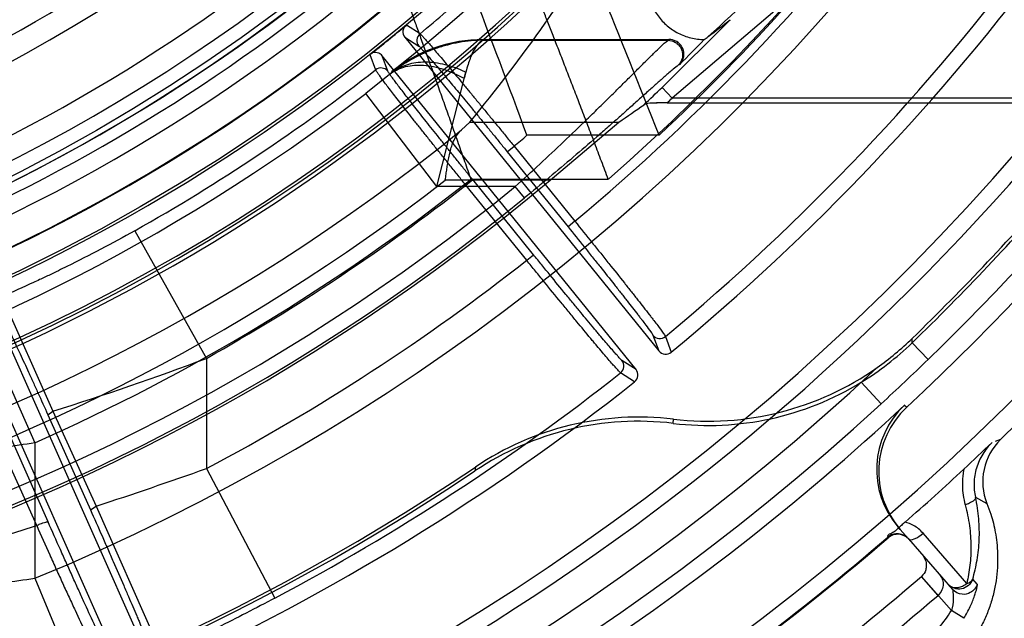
# Model space of a CAD drawing. Header units: millimetres. Extents: x 0 to 297, y 0 to 210.
# Tile 21 of 256: x 146.033 to 146.268, y 90.585 to 90.727. Entities that reach past the tile are written whole.
import ezdxf

# ---------------------------------------------------------------- set-up
doc = ezdxf.new("R2010")
doc.units = ezdxf.units.MM
doc.header["$LTSCALE"] = 16.335
doc.layers.get('0').update_dxf_attribs({"linetype": 'CONTINUOUS'})
for name, color, linetype in [('01_GLOBAL', 7, 'CONTINUOUS'), ('INTFCLR_1', 7, 'CONTINUOUS'), ('INTFCLR_144815', 7, 'CONTINUOUS')]:
    doc.layers.add(name, color=color, linetype=linetype)

msp = doc.modelspace()

# ---------------------------------------------------------------- linework, layer by layer
at = {"color": 7, "linetype": 'Continuous'}
msp.add_circle((146.8548034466, 92.13446435), 2.66, dxfattribs=at)
at = {"color": 9, "linetype": 'Continuous'}
msp.add_arc((146.8548034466, 92.13446435), 2.6259090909, 182.9674534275, 267.0325465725, dxfattribs=at)
at = {"layer": '01_GLOBAL', "color": 7, "linetype": 'Continuous'}
msp.add_circle((146.8548034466, 92.13446435), 2.695, dxfattribs=at)
at = {"layer": 'INTFCLR_1', "color": 6, "linetype": 'Continuous'}
for radius in [0.4224162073, 0.4014439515]:
    msp.add_arc((145.8396077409, 91.0702686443), radius, 270, 90.00000002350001, dxfattribs=at)
at = {"layer": 'INTFCLR_1', "color": 9, "linetype": 'Continuous'}
msp.add_arc((145.8396077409, 91.0702686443), 0.3650864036, 269.9999999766, 303.1824438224, dxfattribs=at)
at = {"layer": 'INTFCLR_144815', "color": 9, "linetype": 'Continuous'}
for p, q in [((146.213404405, 90.7295647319), (146.1889246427, 90.70876187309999)), ((146.1287270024, 90.7240739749), (146.125469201, 90.7261557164)), ((146.1864940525, 90.7112772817), (146.202785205, 90.72745203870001)), ((146.1251100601, 90.7232641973), (146.1284395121, 90.7211429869)), ((146.1437667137, 90.722545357), (146.1438445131, 90.7227160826)), ((146.1437667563, 90.72254535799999), (146.1879183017, 90.72254535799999)), ((146.1882113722, 90.7227160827), (146.1879183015, 90.7225453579)), ((146.1167670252, 90.7191088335), (146.1181259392, 90.7154894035)), ((146.1210526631, 90.7151612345), (146.1196700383, 90.7188589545)), ((146.1906613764, 90.7167340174), (146.1903813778, 90.71657027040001)), ((146.1327794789, 90.6876313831), (146.115761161, 90.7098430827)), ((146.1864940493, 90.71127728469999), (146.1889246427, 90.70876187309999)), ((146.2916252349, 90.70876187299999), (146.1889246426, 90.70876187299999)), ((146.1406440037, 90.7030265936), (146.1761966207, 90.7030265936)), ((146.1857910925, 90.699860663), (146.1542346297, 90.699860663)), ((146.1495358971, 90.69595588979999), (146.151167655, 90.69727726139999)), ((146.151167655, 90.69727726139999), (146.1656920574, 90.6793411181)), ((146.1495358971, 90.69595588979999), (146.1640602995, 90.6780197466)), ((146.1597532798, 90.6891580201), (146.1347628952, 90.6891580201)), ((146.1396714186, 90.68796779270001), (146.1413031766, 90.6892891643)), ((146.1541958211, 90.6700316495), (146.1396714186, 90.68796779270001)), ((146.1736737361, 90.6893462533), (146.1408535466, 90.6893462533)), ((146.155827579, 90.671353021), (146.1413031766, 90.6892891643)), ((146.1514553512, 90.6876306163), (146.1327800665, 90.6876306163)), ((146.1536651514, 90.6849191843), (146.1514553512, 90.6876306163)), ((146.1656920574, 90.6793411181), (146.1640602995, 90.6780197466)), ((146.0141136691, 90.6775749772), (146.0368235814, 90.6264704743)), ((146.0606249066, 90.67708661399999), (146.0777518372, 90.6466183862)), ((146.1541958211, 90.6700316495), (146.155827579, 90.671353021)), ((146.0289444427, 90.66140097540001), (146.0410724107, 90.6340305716)), ((146.1843201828, 90.6521361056), (146.1857226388, 90.64841389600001)), ((146.187292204, 90.6518445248), (146.1886922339, 90.6481153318)), ((146.2461605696, 90.65032219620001), (146.2462202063, 90.65140085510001)), ((146.2499986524, 90.64635767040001), (146.2461605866, 90.650322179)), ((146.0777518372, 90.6466183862), (146.0777518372, 90.6203323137)), ((146.1802826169, 90.64400865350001), (146.1769333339, 90.64615435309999)), ((146.179957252, 90.6410418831), (146.176600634, 90.6431866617)), ((146.2340395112, 90.6409255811), (146.2387750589, 90.6357708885)), ((146.0398878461, 90.63317655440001), (146.0410724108, 90.63403057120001)), ((146.0410724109, 90.63403057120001), (146.0514401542, 90.6113472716)), ((146.2444063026, 90.6354991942), (146.2449058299, 90.6349626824)), ((146.0398878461, 90.63317655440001), (146.0500482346, 90.61049325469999)), ((146.0372338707, 90.6067301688), (146.0268632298, 90.6297684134)), ((146.0399623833, 90.60758418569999), (146.0297991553, 90.6306224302)), ((146.2673133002, 90.627270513), (146.2660014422, 90.62678685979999)), ((146.0368235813, 90.6264704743), (146.0368235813, 90.5941417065)), ((146.0777518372, 90.6203323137), (146.0941023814, 90.5894404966)), ((146.2613073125, 90.6134796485), (146.2640529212, 90.6119611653)), ((146.0500482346, 90.61049325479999), (146.05144016, 90.6113472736)), ((146.05144016, 90.6113472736), (146.0671743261, 90.57585568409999)), ((146.2433583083, 90.60580674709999), (146.2428770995, 90.6063603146)), ((146.2404780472, 90.6038146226), (146.2403585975, 90.60395361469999)), ((146.2453081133, 90.60356375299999), (146.2557845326, 90.5915120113)), ((146.0368235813, 90.5941417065), (146.0582242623, 90.54247526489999)), ((146.252369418, 90.5900761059), (146.2484344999, 90.5946027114)), ((146.2555631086, 90.58643184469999), (146.2484491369, 90.594615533)), ((146.2617498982, 90.59273480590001), (146.2606430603, 90.593939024)), ((146.2585323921, 90.58459967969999), (146.2555631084, 90.58643184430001))]:
    msp.add_line(p, q, dxfattribs=at)
at = {"layer": 'INTFCLR_144815', "color": 6, "linetype": 'Continuous'}
for p, q in [((146.1249594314, 90.72569821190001), (146.1254692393, 90.7261556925)), ((146.1251100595, 90.7232641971), (146.1857226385, 90.64841389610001)), ((146.1438444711, 90.7227160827), (146.1882113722, 90.7227160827)), ((146.1173205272, 90.71951236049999), (146.1167670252, 90.7191088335)), ((146.1802826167, 90.64400865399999), (146.1196700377, 90.718858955)), ((146.1220352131, 90.71509405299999), (146.1218753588, 90.7147127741)), ((146.1877573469, 90.707637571), (146.2907237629, 90.707637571)), ((146.1406440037, 90.7030265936), (146.1386210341, 90.70113801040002)), ((146.1597532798, 90.6891580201), (146.1761966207, 90.7030265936)), ((146.0255704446, 90.6611946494), (146.0647450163, 90.57320712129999)), ((146.0583501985, 90.57035996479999), (146.0191756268, 90.6583474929)), ((146.1891589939, 90.6311205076), (146.1892359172, 90.6321232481)), ((146.1419330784, 90.62070162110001), (146.1418359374, 90.6197529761)), ((146.243358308, 90.605806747), (146.2453081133, 90.60356375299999)), ((146.2404087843, 90.6039959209), (146.2403582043, 90.6039532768)), ((146.2592186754, 90.5929204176), (146.2487833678, 90.60491170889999))]:
    msp.add_line(p, q, dxfattribs=at)
at = {"layer": 'INTFCLR_144815', "color": 7, "linetype": 'Continuous'}
for p, q in [((146.1222054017, 90.7149879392), (146.1157611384, 90.70984311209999)), ((146.1327800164, 90.6876306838), (146.1396253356, 90.71491831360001)), ((146.1877573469, 90.707637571), (146.1851934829, 90.7075747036))]:
    msp.add_line(p, q, dxfattribs=at)
at = {"layer": 'INTFCLR_144815', "color": 6, "linetype": 'Continuous'}
for radius in [0.4466793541, 0.4256665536]:
    msp.add_circle((145.8396077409, 91.0702686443), radius, dxfattribs=at)
for centre, radius, start, end in [((145.8396077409, 91.0702686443), 0.6157754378, 313.9937911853, 154.5150993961), ((145.8396077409, 91.0702686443), 0.5947754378, 312.9543589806, 154.5144414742), ((145.8396077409, 91.0702686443), 0.5751005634, 282.2440355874, 71.2863570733), ((145.8396077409, 91.0702686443), 0.4627266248, 45.0000000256, 314.9999999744), ((145.8396077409, 91.0702686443), 0.4618985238, 44.999999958, 315.000000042), ((145.8396077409, 91.0702686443), 0.461229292, 44.99999997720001, 315.0000000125), ((145.8396077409, 91.0702686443), 0.4472794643, 47.86578076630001, 312.1342192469), ((145.8396077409, 91.0702686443), 0.4408857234, 45.72777364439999, 314.2722263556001), ((145.8396077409, 91.0702686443), 0.4268887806, 45.6663486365, 314.3336513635), ((145.8396077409, 91.0702686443), 0.4537777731, 308.490992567, 51.50900743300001), ((145.8396077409, 91.0702686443), 0.4169682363, 295.6072723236, 334.3927276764), ((145.8396077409, 91.0702686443), 0.3959554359, 297.0737153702, 332.9262846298), ((145.8396077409, 91.0702686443), 0.5947754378, 205.4855585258, 293.0456409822), ((145.8396077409, 91.0702686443), 0.6157754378, 205.4849006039, 292.0062088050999), ((145.8396077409, 91.0702686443), 0.427, 292.2602718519, 310.9966113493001), ((145.8396077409, 91.0702686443), 0.5477895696, 309.5878226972, 323.4121773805), ((143.660967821, 89.78439008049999), 2.6560238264, 20.1620810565, 20.9673979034), ((143.7466302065, 89.73786221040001), 2.6220116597, 21.5241419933, 22.3475306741), ((145.8396077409, 91.0702686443), 0.4473594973, 308.2829108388, 309.7170891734), ((146.1300742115, 90.7224621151), 0.002100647, 129.8892240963, 218.9019537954), ((145.88066849, 91.142126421), 0.5250789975, 306.9886106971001, 307.1136711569), ((146.1438570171, 90.68767189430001), 0.0350447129, 90.0205121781, 128.5118148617), ((145.8396077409, 91.0702686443), 0.4982222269, 314.7982513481, 315.7665268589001), ((146.119422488, 90.7138365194), 0.002100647, 39.0980469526, 128.1112074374), ((145.8396077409, 91.0702686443), 0.4977333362, 259.4836750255, 310.0313711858), ((145.8396077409, 91.0702686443), 0.583767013, 314.1494324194, 319.1799903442), ((145.8396077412, 91.070268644), 0.5844999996, 314.0715893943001, 319.1075185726), ((146.1974645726, 90.7006210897), 0.07000914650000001, 301.4954530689, 314.0723645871), ((146.1974610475, 90.70163173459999), 0.0700042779, 305.2137929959, 314.1482256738), ((146.1873553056, 90.6497346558), 0.002099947, 218.9714160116, 309.5433871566), ((146.1786513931, 90.64268624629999), 0.0020998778, 308.4542789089, 39.03114667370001), ((146.1974912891, 90.701571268), 0.0699371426, 263.2209907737, 305.2221155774), ((145.8396077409, 91.0702686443), 0.5477895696, 294.5878227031, 308.4121772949), ((146.1975002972, 90.70055537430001), 0.0699342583, 263.1498085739, 301.4986237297), ((145.8396077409, 91.0702686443), 0.5940423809, 293.0433107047, 312.9566892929), ((146.2587260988, 90.62013820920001), 0.0210004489, 132.957954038, 221.0011730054), ((146.2592075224, 90.6195846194), 0.0210006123, 132.9560125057, 221.0007423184), ((146.1808183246, 90.5616602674), 0.0699594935, 83.15280260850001, 123.8630934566), ((146.1809808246, 90.5626527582), 0.0699595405, 83.22338960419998, 123.9275501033), ((146.2770395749, 90.617197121), 0.0140027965, 133.9956224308, 201.9582976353), ((145.6754077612, 91.2475192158), 0.8564765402, 312.9100030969, 313.5263226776), ((145.8396077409, 91.0702686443), 0.5425, 259.2774523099, 303.8556636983), ((145.8396077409, 91.0702686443), 0.5417666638, 259.4503932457, 303.9200871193), ((145.8396077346, 91.0702686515), 0.6148591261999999, 311.1884558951, 312.9488442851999), ((145.8396077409, 91.0702686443), 0.6150417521, 295.3242082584, 310.6757917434), ((146.2427596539, 90.60116041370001), 0.0035000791, 40.99910626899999, 130.6745156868), ((145.8396077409, 91.0702686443), 0.6272138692, 295.3197252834, 310.6802747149), ((145.8396077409, 91.0702686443), 0.6332117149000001, 295.3184492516, 310.6815507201)]:
    msp.add_arc(centre, radius, start, end, dxfattribs=at)
at = {"layer": 'INTFCLR_144815', "color": 9, "linetype": 'Continuous'}
for centre, radius, start, end in [((145.8396077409, 91.0702686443), 0.4820383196, 52.2436298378, 307.7563701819), ((145.8396077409, 91.0702686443), 0.5712784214, 292.4997540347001, 54.0964566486), ((145.8396077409, 91.0702686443), 0.4540564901, 52.5411294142, 307.4588705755), ((145.8396077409, 91.0702686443), 0.44073522, 45.7280221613, 314.2719778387), ((145.8396077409, 91.0702686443), 0.4337362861, 45.73034182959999, 314.2696581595), ((145.8396102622, 91.0702698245), 0.5153523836, 292.4997540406, 54.09645665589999), ((145.8396257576, 91.0702729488), 0.5066391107, 311.2505121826, 48.7494878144), ((145.8396077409, 91.0702686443), 0.5830188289, 203.8266800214, 313.0809380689), ((145.8396077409, 91.0702686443), 0.590019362, 203.8278898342, 312.5732768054), ((145.8396077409, 91.0702686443), 0.6110177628, 203.8266800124, 319.1799903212), ((145.8396077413, 91.070268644), 0.5069960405, 313.0638327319, 323.1640956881), ((145.839607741, 91.0702686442), 0.5090729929, 309.832493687, 323.1675063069), ((145.8362351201, 91.1219029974), 0.537876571, 312.1945882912, 318.3797053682), ((145.8396077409, 91.0702686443), 0.4297215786, 293.9594928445, 310.8607650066), ((145.8396077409, 91.0702686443), 0.5440250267, 309.724476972, 323.2755230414), ((145.8396077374, 91.0702686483), 0.4510440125, 309.8664382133, 311.9496809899), ((145.8396077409, 91.0702686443), 0.4510440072, 299.3413979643, 308.1335617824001), ((145.8396078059, 91.0702685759), 0.4992041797, 313.3351440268, 314.0175347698), ((145.839607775, 91.0702686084), 0.5027020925, 313.8328155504, 314.0175347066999), ((145.8396077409, 91.0702686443), 0.4750435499, 258.4596803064, 309.0091107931), ((145.839607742, 91.0702686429), 0.4859960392, 309.8720266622, 310.3447838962), ((145.8396077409, 91.0702686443), 0.4856448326, 293.9594928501, 308.3380929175), ((145.8396077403, 91.0702686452), 0.4859960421, 299.3413979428, 308.1279733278), ((145.8396077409, 91.0702686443), 0.4936200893, 259.4138369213, 309.1798196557), ((145.8396077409, 91.0702686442), 0.4971179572, 259.4138369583, 309.1798197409), ((145.8396077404, 91.0702686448), 0.5900179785, 314.0715894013, 319.1075185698), ((145.839607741, 91.0702686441), 0.5090729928, 297.8915524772, 308.1675063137), ((146.1859503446, 90.6534609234), 0.0021007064, 219.100451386, 309.697889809), ((145.8348308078, 91.2947133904), 0.6921252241, 287.3365010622, 290.5471625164), ((146.1752985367, 90.64483525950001), 0.0021007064, 308.3024227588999, 38.8995485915), ((145.8389697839, 91.0708619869), 0.5908879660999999, 312.5799076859, 314.076015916), ((145.8396077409, 91.0702686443), 0.5440250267, 297.8915524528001, 308.2755230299), ((145.6182036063, 91.9230810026), 1.3814263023, 288.2772451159, 289.4304359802), ((145.8396077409, 91.0702686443), 0.6148584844, 295.3242563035, 310.6757436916), ((146.2288234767, 90.60292951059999), 0.0314194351, 309.7916286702, 328.3264794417)]:
    msp.add_arc(centre, radius, start, end, dxfattribs=at)
at = {"layer": 'INTFCLR_144815', "color": 6, "linetype": 'Continuous'}
for centre, major_axis, start_param, end_param in [((145.8396077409, 90.967007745), (0, 0.4080553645), -2.2743411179, -2.1269453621), ((145.8396077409, 91.22875204), (0, 0.6262777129), -2.5096843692, -2.4988304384), ((145.8396077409, 91.23008110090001), (0, 0.6315297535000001), -2.5581444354, -2.546336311)]:
    msp.add_ellipse(centre, major_axis=major_axis, ratio=0.9674516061, start_param=start_param, end_param=end_param, dxfattribs=at)
for points, knots in [([(146.1207415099, 90.7452695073), (146.1208631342, 90.74494299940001), (146.1210978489, 90.74431278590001), (146.1214795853, 90.74328558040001), (146.121826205, 90.7423517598), (146.1221548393, 90.74146558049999), (146.1224395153, 90.7406973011), (146.1227492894, 90.73986044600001), (146.123083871, 90.73895550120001), (146.1234429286, 90.73798305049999), (146.1238261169, 90.7369437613), (146.1242330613, 90.7358383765), (146.1246634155, 90.7346677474), (146.1251167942, 90.73343282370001), (146.1255926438, 90.73213462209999), (146.1260903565, 90.7307743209), (146.1266093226, 90.72935329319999), (146.1271488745, 90.7278730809), (146.1277083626, 90.72633537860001), (146.1282870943, 90.72474199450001), (146.1288841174, 90.7230947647), (146.1294984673, 90.72139563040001), (146.1301294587, 90.71964676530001), (146.1307763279, 90.71785052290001), (146.1314379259, 90.7160093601), (146.1321130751, 90.7141259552), (146.1328005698, 90.7122030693), (146.1334994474, 90.710243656), (146.1342087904, 90.7082508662), (146.134927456, 90.70622783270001), (146.1356536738, 90.70417741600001), (146.1363863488, 90.7021028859), (146.1371244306, 90.7000077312), (146.1378671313, 90.69789568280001), (146.1386124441, 90.69576997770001), (146.139359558, 90.6936342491), (146.1401065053, 90.691491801), (146.1406047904, 90.6900618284), (146.1408535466, 90.6893462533)], [0, 0, 0, 0, 0.0175880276, 0.0339470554, 0.0553167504, 0.0678686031, 0.0816571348, 0.09667520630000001, 0.1129131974, 0.130359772, 0.149002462, 0.1688274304, 0.1898192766, 0.2119608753, 0.2352330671, 0.2596143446, 0.2850789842, 0.3115985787, 0.3391426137, 0.3676784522, 0.3971715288, 0.4275855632, 0.4588827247, 0.4910222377, 0.5239578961, 0.5576403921, 0.5920179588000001, 0.6270399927, 0.6626521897, 0.6987941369, 0.7354122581, 0.7724546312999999, 0.8098528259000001, 0.8475435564, 0.8854677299, 0.9235600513, 0.9617583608, 1, 1, 1, 1]), ([(146.1736737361, 90.6893462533), (146.1734029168, 90.6900657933), (146.1728604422, 90.69150363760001), (146.1720473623, 90.69365790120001), (146.1712341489, 90.695805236), (146.1704230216, 90.69794227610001), (146.1696149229, 90.7000652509), (146.1688120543, 90.70217082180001), (146.1680152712, 90.7042551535), (146.1672257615, 90.70631462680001), (146.166444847, 90.7083458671), (146.1656743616, 90.71034598), (146.164915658, 90.7123118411), (146.1641695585, 90.7142401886), (146.1634372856, 90.71612799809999), (146.1627201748, 90.7179724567), (146.1620195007, 90.71977087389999), (146.1613364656, 90.7215207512), (146.1606718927, 90.7232197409), (146.1600265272, 90.7248657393), (146.1594014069, 90.7264568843), (146.1587975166, 90.7279914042), (146.1582155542, 90.72946756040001), (146.1576561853, 90.7308837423), (146.1571201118, 90.7322384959), (146.1566079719, 90.7335305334), (146.1561203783, 90.734758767), (146.1556578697, 90.7359222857), (146.1552208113, 90.7370202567), (146.1548095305, 90.7380519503), (146.1544243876, 90.7390167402), (146.1540657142, 90.73991406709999), (146.1537338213, 90.7407434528), (146.1534289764, 90.741504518), (146.1530772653, 90.7423818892), (146.1527064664, 90.7433060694), (146.1522981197, 90.7443226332), (146.1520470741, 90.744946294), (146.1519169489, 90.7452695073)], [0, 0, 0, 0, 0.0384359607, 0.07682884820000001, 0.1151150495, 0.1532293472, 0.191104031, 0.2286791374, 0.2658872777, 0.3026614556, 0.3389459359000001, 0.3746823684, 0.4098169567, 0.4442918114, 0.4780517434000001, 0.5110468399, 0.5432270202, 0.5745438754, 0.60495773, 0.6344324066, 0.6629322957, 0.6904236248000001, 0.7168753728, 0.7422586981, 0.7665463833, 0.7897140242, 0.8117416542, 0.8326118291, 0.8523097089, 0.8708221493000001, 0.8881372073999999, 0.9042442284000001, 0.9191337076, 0.9327978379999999, 0.9452313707, 0.9663897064, 0.9825810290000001, 1, 1, 1, 1]), ([(146.1867563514, 90.74636444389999), (146.1863773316, 90.7459582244), (146.1856657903, 90.745102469), (146.1847537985, 90.74370795), (146.1840093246, 90.7422227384), (146.1834419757, 90.7406682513), (146.1830583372, 90.73906644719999), (146.1828621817, 90.73743947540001), (146.1828545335, 90.7358093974), (146.1830338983, 90.7341975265), (146.1833964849, 90.73262452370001), (146.1839363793, 90.7311101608), (146.1846457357, 90.7296731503), (146.1855149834, 90.72833101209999), (146.186532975, 90.7271000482), (146.1876870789, 90.725995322), (146.1889632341, 90.7250306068), (146.190346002, 90.72421830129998), (146.1918185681, 90.7235693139), (146.1933629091, 90.7230929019), (146.1949594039, 90.72279648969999), (146.1960426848, 90.72272264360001), (146.1965855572, 90.72271688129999)], [0, 0, 0, 0, 0.0514138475, 0.102725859, 0.1538761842, 0.204816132, 0.2555260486, 0.3059645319, 0.3561326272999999, 0.4060417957, 0.4557148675, 0.5051829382, 0.5544885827, 0.6036835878, 0.6528264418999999, 0.7019773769, 0.7511954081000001, 0.8005371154, 0.8500526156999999, 0.8997828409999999, 0.9497593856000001, 1, 1, 1, 1]), ([(146.1249594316, 90.7256982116), (146.1247881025, 90.7254237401), (146.1244979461, 90.72459068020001), (146.1247781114, 90.7236741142), (146.1251100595, 90.7232641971)], [0, 0, 0, 0, 0.3801962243, 1, 1, 1, 1]), ([(146.1287270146, 90.7240739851), (146.1289563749, 90.7239218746), (146.1293068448, 90.72349703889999), (146.1299154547, 90.72285515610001), (146.1305981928, 90.7220749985), (146.1314282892, 90.72112397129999), (146.1323914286, 90.72000115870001), (146.1334868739, 90.71871382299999), (146.1347060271, 90.7172699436), (146.1360357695, 90.7156854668), (146.1374634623, 90.7139750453), (146.1389810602, 90.7121488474), (146.1405832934, 90.71021329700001), (146.1422552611, 90.7081863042), (146.1439802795, 90.70608771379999), (146.1457388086, 90.703941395), (146.1475243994, 90.70175595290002), (146.1493367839, 90.6995317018), (146.1505535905, 90.698034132), (146.151167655, 90.69727726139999)], [0, 0, 0, 0, 0.0236174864, 0.0463598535, 0.076241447, 0.1124449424, 0.1547360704, 0.2031692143, 0.2575054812, 0.3169009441, 0.3806785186, 0.4486970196, 0.5206645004, 0.596301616, 0.6741811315, 0.7537855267, 0.8344130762, 0.9163616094, 1, 1, 1, 1]), ([(146.1906613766, 90.7167340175), (146.1909413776, 90.7170120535), (146.191387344, 90.71763375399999), (146.1917245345, 90.71871270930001), (146.1917180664, 90.7198159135), (146.1913657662, 90.7208705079), (146.1907037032, 90.7217608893), (146.1896615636, 90.7225030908), (146.1887466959, 90.7227160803), (146.1882113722, 90.7227160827)], [0, 0, 0, 0, 0.1439731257, 0.2729679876, 0.406673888, 0.5397137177, 0.6719784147, 0.8046798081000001, 1, 1, 1, 1]), ([(146.1196700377, 90.718858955), (146.1194660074, 90.7191109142), (146.1187734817, 90.71965715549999), (146.1178156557, 90.7196922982), (146.1173205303, 90.7195123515)], [0, 0, 0, 0, 0.380965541, 1, 1, 1, 1]), ([(146.1396714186, 90.68796779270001), (146.1390484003, 90.6887385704), (146.1378030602, 90.6902817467), (146.1359443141, 90.6925916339), (146.1341070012, 90.6948813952), (146.1323178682, 90.6971176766), (146.1305966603, 90.6992764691), (146.1289545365, 90.7013433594), (146.1273945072, 90.70331412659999), (146.1259245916, 90.7051785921), (146.1245603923, 90.70691707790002), (146.1233118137, 90.7085172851), (146.1221853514, 90.7099701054), (146.1211850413, 90.7112707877), (146.1203182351, 90.7124076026), (146.1195960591, 90.71337237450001), (146.119013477, 90.71415367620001), (146.1185436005, 90.71483797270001), (146.1182225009, 90.7152452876), (146.1181259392, 90.7154894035)], [0, 0, 0, 0, 0.0850493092, 0.1701691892, 0.2544290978, 0.3369800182, 0.415933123, 0.4913595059, 0.5635135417, 0.6316261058, 0.6951008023, 0.7531486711, 0.805802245, 0.8528571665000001, 0.8939623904, 0.9284635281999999, 0.9563193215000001, 0.9774720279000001, 1, 1, 1, 1]), ([(146.1347628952, 90.6891580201), (146.1348284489, 90.6896386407), (146.1349512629, 90.6905399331), (146.1351381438, 90.69187953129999), (146.1353439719, 90.6931894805), (146.1355889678, 90.6945497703), (146.1358901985, 90.6959180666), (146.1362647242, 90.6972390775), (146.1367183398, 90.6984484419), (146.1374049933, 90.6998082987), (146.138098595, 90.7006808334), (146.1386210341, 90.70113801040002)], [0, 0, 0, 0, 0.1134664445, 0.2127774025, 0.316384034, 0.4236256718, 0.5360542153, 0.6439763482, 0.7445875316, 0.8376078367, 1, 1, 1, 1]), ([(146.2640529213, 90.6119611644), (146.2643807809, 90.6111474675), (146.2649382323, 90.6095965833), (146.2655847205, 90.60731167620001), (146.2660734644, 90.6050480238), (146.2664370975, 90.6025938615), (146.2666350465, 90.59979539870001), (146.2665906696, 90.59673959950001), (146.2662618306, 90.59357074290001), (146.2656471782, 90.59043655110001), (146.2647453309, 90.58738112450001), (146.2635711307, 90.58442177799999), (146.2621379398, 90.58158036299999), (146.260455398, 90.57888479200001), (146.2585339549, 90.5763592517), (146.2563917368, 90.5740161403), (146.2548265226, 90.5725875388), (146.2540126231, 90.5719107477)], [0, 0, 0, 0, 0.0596224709, 0.1118800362, 0.1612840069, 0.2169162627, 0.2803560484, 0.3517446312, 0.4243453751, 0.4965934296, 0.5685066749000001, 0.6405527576, 0.7126874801, 0.7845037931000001, 0.8562107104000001, 0.9280582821, 1, 1, 1, 1]), ([(146.2445157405, 90.60755788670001), (146.244218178, 90.6072974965), (146.2436301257, 90.6067682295), (146.2426797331, 90.6060018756), (146.2419015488, 90.60504879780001), (146.2400060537, 90.6044620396), (146.2404252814, 90.60397688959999)], [0, 0, 0, 0, 0.218196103, 0.4425872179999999, 0.6461750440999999, 1, 1, 1, 1]), ([(146.2485654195, 90.5998166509), (146.2488894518, 90.59944389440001), (146.2493849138, 90.5986209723), (146.2496424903, 90.5973105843), (146.2494577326, 90.59588836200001), (146.2489049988, 90.59500735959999), (146.2484491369, 90.594615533)], [0, 0, 0, 0, 0.2584827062, 0.4904405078, 0.685411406, 1, 1, 1, 1]), ([(146.252719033, 90.5950384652), (146.2529725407, 90.5947468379), (146.2534070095, 90.5940406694), (146.2536741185, 90.59274546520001), (146.2534015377, 90.591285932), (146.2527762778, 90.5904258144), (146.2523694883, 90.590076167)], [0, 0, 0, 0, 0.2110741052, 0.4435196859, 0.7069916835, 1, 1, 1, 1])]:
    msp.add_open_spline(points, degree=3, knots=knots, dxfattribs=at)
at = {"layer": 'INTFCLR_144815', "color": 9, "linetype": 'Continuous'}
for points, knots in [([(146.1437667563, 90.72254535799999), (146.1418637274, 90.7225223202), (146.1389957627, 90.7222561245), (146.1352411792, 90.72144380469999), (146.1314909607, 90.72030809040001), (146.1278399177, 90.7186865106), (146.1243711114, 90.7165903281), (146.1226960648, 90.7153686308), (146.1218753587, 90.71471277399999)], [0, 0, 0, 0, 0.241277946, 0.3631082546, 0.4866191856, 0.7375890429, 0.866811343, 1, 1, 1, 1]), ([(146.1284395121, 90.7211429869), (146.1286531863, 90.7210068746), (146.1289760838, 90.7206182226), (146.1295332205, 90.720035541), (146.1301577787, 90.71932520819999), (146.1309217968, 90.7184534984), (146.1318134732, 90.7174170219), (146.1328287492, 90.7162262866), (146.1339596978, 90.7148884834), (146.135198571, 90.7134134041), (146.1365362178, 90.71181165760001), (146.1379630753, 90.7100947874), (146.1394691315, 90.70827477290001), (146.1410441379, 90.7063640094), (146.1426769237, 90.70437601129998), (146.1443551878, 90.7023257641), (146.1460660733, 90.7002290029), (146.1477970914, 90.69810100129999), (146.1489553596, 90.6966727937), (146.1495358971, 90.69595588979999)], [0, 0, 0, 0, 0.0231275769, 0.0451535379, 0.0739556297, 0.1093267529, 0.1510233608, 0.1987508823, 0.2521830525, 0.3109402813, 0.3746024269, 0.4426883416, 0.5147332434, 0.5902585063, 0.6687402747, 0.7495811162, 0.8321331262, 0.9157872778, 1, 1, 1, 1]), ([(146.1437667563, 90.72254535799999), (146.1433104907, 90.7223911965), (146.142364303, 90.721572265), (146.1412684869, 90.7196996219), (146.1404273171, 90.7175580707), (146.1397594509, 90.7153844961), (146.1394350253, 90.7141308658), (146.1392742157, 90.71345983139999)], [0, 0, 0, 0, 0.1391061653, 0.3430976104, 0.6261770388, 0.8006917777, 1, 1, 1, 1]), ([(146.1514553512, 90.68763061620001), (146.1534229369, 90.6894096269), (146.1572995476, 90.6929684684), (146.1630056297, 90.69832240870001), (146.1676428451, 90.7027745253), (146.1712486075, 90.7062862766), (146.1738432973, 90.7088349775), (146.1763259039, 90.7112914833), (146.1783173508, 90.71327262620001), (146.1798412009, 90.7147893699), (146.1812390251, 90.7161836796), (146.1825644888, 90.71750206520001), (146.1838147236, 90.7187378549), (146.1848800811, 90.71978798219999), (146.1862271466, 90.72105799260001), (146.1872581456, 90.7221160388), (146.1879183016, 90.7225453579)], [0, 0, 0, 0, 0.1576076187, 0.3126657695, 0.4648996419, 0.5395550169, 0.6117242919, 0.6810005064, 0.7470678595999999, 0.7786281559, 0.8087470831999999, 0.8643770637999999, 0.8896994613, 0.9132101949, 0.95321097, 1, 1, 1, 1]), ([(146.1879183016, 90.7225453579), (146.1885297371, 90.72254024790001), (146.1895248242, 90.7222570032), (146.19057866, 90.72137123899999), (146.191184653, 90.72038956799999), (146.1915912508, 90.7186972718), (146.1910546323, 90.7172442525), (146.1903813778, 90.71657027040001)], [0, 0, 0, 0, 0.2268411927, 0.361813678, 0.5042588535, 0.6465849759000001, 1, 1, 1, 1]), ([(146.1903813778, 90.71657027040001), (146.1899500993, 90.7163186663), (146.1888766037, 90.7153947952), (146.187519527, 90.71424269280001), (146.186251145, 90.7131172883), (146.1849922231, 90.7119971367), (146.1836579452, 90.7108011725), (146.1822497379, 90.70953780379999), (146.180715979, 90.7081620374), (146.1787102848, 90.70636619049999), (146.1762101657, 90.7041392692), (146.1735973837, 90.70182859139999), (146.1699653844, 90.69864418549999), (146.1652934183, 90.69460782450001), (146.1595481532, 90.6897533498), (146.1556441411, 90.6865319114), (146.1536651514, 90.6849191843)], [0, 0, 0, 0, 0.0308955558, 0.08700055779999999, 0.1104807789, 0.1357721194, 0.1912826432, 0.2213476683, 0.2528361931, 0.3187724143, 0.3879324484, 0.4600064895, 0.5345965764, 0.6868169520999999, 0.8420341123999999, 1, 1, 1, 1]), ([(146.1413031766, 90.6892891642), (146.1407218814, 90.6900070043), (146.1395641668, 90.6914388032), (146.1378405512, 90.6935769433), (146.1361440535, 90.6956879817), (146.1344873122, 90.6977561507), (146.1328826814, 90.6997660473), (146.131341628, 90.7017033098), (146.1298747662, 90.7035545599), (146.1284922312, 90.70530702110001), (146.1272038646, 90.7069481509), (146.1260190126, 90.7084661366), (146.1249460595, 90.70984993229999), (146.1239928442, 90.7110900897), (146.1231647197, 90.71217740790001), (146.122471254, 90.7131055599), (146.1219068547, 90.7138634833), (146.1214534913, 90.7145285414), (146.1211411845, 90.71492444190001), (146.1210526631, 90.7151612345)], [0, 0, 0, 0, 0.0843226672, 0.1680898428, 0.2507128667, 0.3315559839, 0.4099994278, 0.4854968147, 0.5575372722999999, 0.6256198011, 0.6892684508, 0.7480054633, 0.8014118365, 0.8491164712, 0.8908026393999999, 0.9261630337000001, 0.9549373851, 0.9769222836, 1, 1, 1, 1]), ([(146.1656920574, 90.6793411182), (146.1670771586, 90.6776335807), (146.1691344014, 90.6750896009), (146.1715176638, 90.67212785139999), (146.1728476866, 90.67047068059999), (146.1747311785, 90.66811955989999), (146.1768428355, 90.6654714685), (146.1788892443, 90.662888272), (146.1799706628, 90.6615177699), (146.1813866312, 90.6597181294), (146.1827242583, 90.6580063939), (146.1839798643, 90.6563810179), (146.1846584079, 90.6554949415), (146.1855977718, 90.6542764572), (146.1864927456, 90.6529953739), (146.1871704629, 90.65215161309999), (146.187292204, 90.6518445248)], [0, 0, 0, 0, 0.1886030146, 0.2806470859, 0.3260987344, 0.3708767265, 0.5390619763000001, 0.616631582, 0.6535697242, 0.6888152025, 0.8130592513, 0.8399245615, 0.8649830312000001, 0.9088242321, 0.9716634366, 1, 1, 1, 1]), ([(146.0606249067, 90.67708661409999), (146.0579475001, 90.6755815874), (146.0525894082, 90.6726623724), (146.0464869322, 90.6695460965), (146.0424251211, 90.66755824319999), (146.0402541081, 90.66651401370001), (146.0382646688, 90.66557572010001), (146.0344580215, 90.66381189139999), (146.0314614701, 90.66247911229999), (146.0289444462, 90.66140097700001)], [0, 0, 0, 0, 0.2605327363, 0.5175078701, 0.5811533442, 0.6441221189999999, 0.7218571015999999, 0.7677317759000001, 1, 1, 1, 1]), ([(146.1640602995, 90.6780197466), (146.1653609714, 90.67641355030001), (146.1672925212, 90.6740203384), (146.1695297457, 90.67123378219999), (146.1707781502, 90.6696745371), (146.1725460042, 90.66746226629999), (146.1745279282, 90.6649705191), (146.1764478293, 90.6625392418), (146.1774622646, 90.66124922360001), (146.1787904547, 90.6595551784), (146.1800447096, 90.657943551), (146.1812216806, 90.6564129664), (146.1818576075, 90.6555785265), (146.1827384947, 90.6544308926), (146.1835737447, 90.6532232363), (146.1842105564, 90.6524269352), (146.1843201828, 90.6521361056)], [0, 0, 0, 0, 0.1885916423, 0.2806293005, 0.326079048, 0.370855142, 0.5390330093, 0.6165989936, 0.6535360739, 0.6887817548, 0.8130239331, 0.8398896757, 0.8649486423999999, 0.9087902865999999, 0.9716394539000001, 1, 1, 1, 1]), ([(146.1769333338, 90.64615435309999), (146.1766749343, 90.64631995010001), (146.1762875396, 90.64680087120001), (146.1756055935, 90.64751999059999), (146.1744674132, 90.648827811), (146.1731102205, 90.65040198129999), (146.1717921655, 90.6519604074), (146.1709110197, 90.6530068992), (146.1693995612, 90.65480871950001), (146.1678361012, 90.65668779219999), (146.1662196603, 90.6586411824), (146.1650407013, 90.6600691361), (146.1628832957, 90.66269063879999), (146.1606974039, 90.6653624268), (146.1587861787, 90.6677084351), (146.157472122, 90.6693242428), (146.1564857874, 90.67054020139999), (146.155827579, 90.671353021)], [0, 0, 0, 0, 0.0280049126, 0.055077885, 0.0908959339, 0.1859460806, 0.2448786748, 0.277109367, 0.3107821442, 0.4594772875, 0.5001609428, 0.5421399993, 0.6284470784, 0.8099581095, 0.8571324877, 0.9045628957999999, 1, 1, 1, 1]), ([(146.1766006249, 90.64318665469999), (146.1763290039, 90.64336728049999), (146.1759189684, 90.64387824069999), (146.1751972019, 90.64464681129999), (146.1739907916, 90.64604120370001), (146.1725507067, 90.6477190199), (146.1711522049, 90.64937974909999), (146.1702170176, 90.6504947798), (146.1686126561, 90.65241446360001), (146.1669526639, 90.6544160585), (146.1652360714, 90.6564964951), (146.1639839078, 90.6580172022), (146.161692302, 90.6608088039), (146.1593702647, 90.6636537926), (146.1573396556, 90.66615160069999), (146.1559433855, 90.6678718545), (146.1548953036, 90.6691663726), (146.1541958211, 90.6700316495)], [0, 0, 0, 0, 0.0279810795, 0.0550441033, 0.090861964, 0.1859105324, 0.2448424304, 0.2770737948, 0.3107485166, 0.4594481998, 0.5001336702, 0.5421146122, 0.6284252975, 0.8099465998, 0.8571241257, 0.9045572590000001, 1, 1, 1, 1]), ([(146.0279075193, 90.65864397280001), (146.0280723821, 90.65846348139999), (146.0284243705, 90.657762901), (146.0289680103, 90.6567604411), (146.0295633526, 90.655548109), (146.0304045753, 90.6538241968), (146.0312030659, 90.6521414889), (146.0319497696, 90.650553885), (146.0325331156, 90.6493075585), (146.0336522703, 90.6469011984), (146.0348009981, 90.6444038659), (146.03582998, 90.6421518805), (146.0365757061, 90.6405152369), (146.0379344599, 90.6375211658), (146.0391014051, 90.63493035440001), (146.0398878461, 90.63317655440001)], [0, 0, 0, 0, 0.0260489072, 0.0822538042, 0.1223051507, 0.1697586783, 0.2867389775, 0.3207346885, 0.3567163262, 0.4333745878, 0.6035331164, 0.6496342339, 0.6972107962, 0.7951849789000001, 1, 1, 1, 1]), ([(146.0368235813, 90.6264704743), (146.0342982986, 90.6260958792), (146.0292709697, 90.6253622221), (146.021764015, 90.624294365), (146.0155524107, 90.6234361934), (146.0112308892, 90.6228518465), (146.0087781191, 90.62252405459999), (146.0051763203, 90.62204623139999), (145.9999109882, 90.62136128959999), (145.9930843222, 90.62050170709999), (145.9875926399, 90.61983314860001), (145.9838657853, 90.6193921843), (145.9818074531, 90.61915226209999), (145.9789010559, 90.61881716), (145.9748016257, 90.6183567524), (145.9696908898, 90.6178103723), (145.9661249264, 90.6174510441), (145.9639293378, 90.6172409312), (145.9626242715, 90.6171188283), (145.9606092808, 90.61693723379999), (145.9581206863, 90.61673034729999), (145.9559462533, 90.6165853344), (145.9545836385, 90.6165184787), (145.9537502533, 90.6165089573), (145.953214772, 90.6164921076), (145.9529387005, 90.61655601)], [0, 0, 0, 0, 0.0906319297, 0.180366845, 0.2691893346, 0.3132462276, 0.33518282, 0.357040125, 0.4422352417, 0.5236835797, 0.6013090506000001, 0.6386361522, 0.6569147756, 0.6748773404, 0.7425007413, 0.8033643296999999, 0.8573484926, 0.8697370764, 0.8816668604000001, 0.9038821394, 0.9415641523, 0.970303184, 0.9812813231, 0.9899399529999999, 1, 1, 1, 1]), ([(146.2652525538, 90.626524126), (146.2648342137, 90.62612288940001), (146.2640303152, 90.6252496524), (146.2629934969, 90.62378757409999), (146.2621430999, 90.6221806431), (146.2615114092, 90.6204827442), (146.2611074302, 90.6187235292), (146.2608811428, 90.6163784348), (146.2610513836, 90.6146077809), (146.2613073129, 90.6134796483)], [0, 0, 0, 0, 0.1221892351, 0.2494442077, 0.3768094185, 0.5043356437, 0.6302553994, 0.7561507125, 1, 1, 1, 1]), ([(146.258539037, 90.62021499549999), (146.2584329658, 90.61969591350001), (146.2582901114, 90.6187843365), (146.2581878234, 90.6174718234), (146.2581598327, 90.6151342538), (146.258446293, 90.61318199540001), (146.2588523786, 90.61168446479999)], [0, 0, 0, 0, 0.1847880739, 0.3212892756, 0.4588243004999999, 1, 1, 1, 1]), ([(146.2613073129, 90.6134796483), (146.2613473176, 90.61322973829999), (146.2608726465, 90.6125564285), (146.2599534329, 90.6120814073), (146.2591938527, 90.6117886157), (146.2588523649, 90.61168446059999)], [0, 0, 0, 0, 0.2389403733, 0.6629436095, 1, 1, 1, 1]), ([(146.2606430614, 90.5939390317), (146.261080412, 90.5954329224), (146.2616085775, 90.597737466), (146.2620400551, 90.6008805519), (146.2622875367, 90.6041530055), (146.2622034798, 90.6083898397), (146.261688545, 90.6117750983), (146.2613073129, 90.6134796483)], [0, 0, 0, 0, 0.2364538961, 0.3580528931, 0.4817206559, 0.7346738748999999, 1, 1, 1, 1]), ([(146.0500482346, 90.61049325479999), (146.0509779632, 90.60841537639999), (146.0523619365, 90.60530667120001), (146.0539626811, 90.6016836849), (146.0548613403, 90.5996416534), (146.0561368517, 90.5967353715), (146.0573771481, 90.5938905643), (146.0585778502, 90.5911128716), (146.0593042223, 90.5894264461), (146.0601509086, 90.5874495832), (146.0609532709, 90.5855596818), (146.0615442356, 90.5841555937), (146.0622674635, 90.58242810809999), (146.062997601, 90.58064303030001), (146.0637111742, 90.5788732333), (146.0640728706, 90.57785343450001), (146.0643462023, 90.5772385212), (146.0643793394, 90.5769066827)], [0, 0, 0, 0, 0.1869736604, 0.2794956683, 0.325328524, 0.3702209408, 0.5401836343, 0.5802300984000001, 0.618772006, 0.691001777, 0.7568676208, 0.7874090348, 0.8161291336, 0.9106750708, 0.9459474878, 0.9726086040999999, 1, 1, 1, 1]), ([(146.2588523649, 90.61168446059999), (146.2592941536, 90.6100388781), (146.2599576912, 90.6067852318), (146.260253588, 90.60269617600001), (146.2601871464, 90.59954931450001), (146.2599409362, 90.5965509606), (146.2595582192, 90.5943482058), (146.2592186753, 90.5929204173)], [0, 0, 0, 0, 0.2697162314, 0.5239746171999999, 0.6472094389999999, 0.7676811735, 1, 1, 1, 1]), ([(145.9728957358, 90.58611750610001), (145.973096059, 90.5863052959), (145.9737493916, 90.5866612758), (145.9757321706, 90.58754668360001), (145.9784738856, 90.588500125), (145.9813133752, 90.5894467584), (145.9830689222, 90.5900117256), (145.9841766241, 90.5903645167), (145.987387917, 90.59137949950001), (145.9934856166, 90.5932505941), (146.0001687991, 90.5952715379), (146.005106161, 90.5967672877), (146.0087449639, 90.5978713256), (146.0154702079, 90.5999193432), (146.0252952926, 90.60294731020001), (146.0332400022, 90.6054532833), (146.0372338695, 90.60673016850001)], [0, 0, 0, 0, 0.0121845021, 0.0324853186, 0.09673691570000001, 0.1405532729, 0.1654020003, 0.1785615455, 0.1921415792, 0.3148504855, 0.4615948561, 0.50197128, 0.5437789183, 0.6303352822, 0.8139348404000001, 1, 1, 1, 1]), ([(146.0372338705, 90.6067301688), (146.0375082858, 90.60687258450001), (146.038205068, 90.6071987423), (146.0390982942, 90.6075205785), (146.0396996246, 90.60764754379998), (146.0399343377, 90.6076329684), (146.0399623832, 90.60758418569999)], [0, 0, 0, 0, 0.3192805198, 0.8013736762, 0.941889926, 1, 1, 1, 1]), ([(146.0372338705, 90.6067301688), (146.0382629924, 90.60439212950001), (146.0395613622, 90.6014726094), (146.0411321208, 90.5979824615), (146.0421650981, 90.5956980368), (146.0434342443, 90.5929122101), (146.0446930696, 90.5901766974), (146.0456781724, 90.5880537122), (146.047028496, 90.58516258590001), (146.0483429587, 90.58238930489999), (146.0496272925, 90.57974050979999), (146.0503707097, 90.5782223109), (146.0514788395, 90.5759917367), (146.0527987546, 90.57345230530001), (146.0539258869, 90.5714137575), (146.0546028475, 90.5704510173), (146.0548506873, 90.5701579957), (146.054967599, 90.5700957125)], [0, 0, 0, 0, 0.1880395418, 0.2351989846, 0.281732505, 0.3725903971, 0.4605432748, 0.5033930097, 0.5448693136, 0.6954296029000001, 0.7293021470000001, 0.7615560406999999, 0.8198746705, 0.9125516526, 0.9726906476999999, 0.9902489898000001, 1, 1, 1, 1]), ([(146.0560564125, 90.57287589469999), (146.0558289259, 90.57312563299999), (146.0555473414, 90.5737441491), (146.0550229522, 90.5747085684), (146.0541632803, 90.5764600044), (146.0531356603, 90.578588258), (146.0521389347, 90.58070467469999), (146.0514655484, 90.58214383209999), (146.0502977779, 90.5846525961), (146.0490918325, 90.58727354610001), (146.0478459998, 90.5900023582), (146.0469346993, 90.59200502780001), (146.0457667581, 90.59458376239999), (146.0445850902, 90.5972078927), (146.0436206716, 90.5993584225), (146.0421518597, 90.60264272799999), (146.0409325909, 90.6053876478), (146.0399623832, 90.60758418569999)], [0, 0, 0, 0, 0.0264830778, 0.052147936, 0.0864824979, 0.1791931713, 0.2375592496, 0.2698482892, 0.3037589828, 0.4544952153, 0.4960234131, 0.538924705, 0.6269848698, 0.7179512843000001, 0.7645388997, 0.811752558, 1, 1, 1, 1]), ([(146.2487832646, 90.6049118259), (146.2484656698, 90.6052769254), (146.2477624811, 90.6059594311), (146.2463588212, 90.6069234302), (146.2452166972, 90.6073836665), (146.2445157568, 90.60755787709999)], [0, 0, 0, 0, 0.285235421, 0.5742644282, 1, 1, 1, 1]), ([(146.2453072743, 90.6035630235), (146.2448754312, 90.6040598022), (146.2438750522, 90.6047045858), (146.2420612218, 90.6048726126), (146.2409437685, 90.6044056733), (146.2404253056, 90.6039769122)], [0, 0, 0, 0, 0.3683852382, 0.6234734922, 1, 1, 1, 1]), ([(146.2453072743, 90.6035630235), (146.245605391, 90.60322037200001), (146.2472460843, 90.6036609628), (146.2481530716, 90.6043629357), (146.2487832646, 90.6049118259)], [0, 0, 0, 0, 0.3521078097, 1, 1, 1, 1]), ([(145.9529387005, 90.5820277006), (145.9532076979, 90.582153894), (145.9540576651, 90.58233891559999), (145.9556925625, 90.5826836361), (145.9581086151, 90.58309345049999), (145.9602689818, 90.58344270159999), (145.9619428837, 90.58370269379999), (145.9632368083, 90.58390145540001), (145.9657244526, 90.5842767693), (145.9695821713, 90.58484262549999), (145.974641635, 90.5855662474), (145.9787029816, 90.58613739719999), (145.9815831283, 90.5865396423), (145.9836229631, 90.5868237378), (145.9873223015, 90.5873371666), (145.9927856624, 90.58809092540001), (145.9995953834, 90.5890267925), (146.0048593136, 90.58974824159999), (146.0084671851, 90.5902432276), (146.0109293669, 90.5905807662), (146.0152786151, 90.5911773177), (146.0215477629, 90.5920374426), (146.029150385, 90.5930836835), (146.0342541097, 90.5937869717), (146.0368235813, 90.5941417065)], [0, 0, 0, 0, 0.0105152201, 0.0304475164, 0.0593616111, 0.09711087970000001, 0.1079347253, 0.1193074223, 0.1434401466, 0.1969673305, 0.2572913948, 0.3243145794, 0.3421112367, 0.3602080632, 0.3972004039, 0.4742844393, 0.5553859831, 0.6404593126, 0.6623146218, 0.6842633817, 0.7284100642, 0.8176741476, 0.9082047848, 1, 1, 1, 1]), ([(146.2606430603, 90.593939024), (146.2604472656, 90.59336695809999), (146.2597383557, 90.5923069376), (146.258035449, 90.59147493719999), (146.2561451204, 90.59159789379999), (146.2550898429, 90.59231116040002), (146.2546940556, 90.59276646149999)], [0, 0, 0, 0, 0.2502110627, 0.5004235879, 0.7503535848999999, 1, 1, 1, 1]), ([(146.2592186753, 90.5929204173), (146.2593841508, 90.5929611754), (146.2599468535, 90.5931361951), (146.2604755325, 90.59354955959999), (146.2606430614, 90.5939390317)], [0, 0, 0, 0, 0.2867132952, 1, 1, 1, 1]), ([(146.2546940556, 90.5927664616), (146.2549813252, 90.5924359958), (146.2557881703, 90.59192622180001), (146.2570949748, 90.59186663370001), (146.2582760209, 90.5922338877), (146.2589186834, 90.5926617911), (146.2592186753, 90.5929204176)], [0, 0, 0, 0, 0.2637023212, 0.5421173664, 0.7614633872, 1, 1, 1, 1]), ([(146.2557845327, 90.59151201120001), (146.2558698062, 90.59141391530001), (146.2559006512, 90.59098352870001), (146.2560087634, 90.59026199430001), (146.256015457, 90.58866364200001), (146.2558403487, 90.58734920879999), (146.2555631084, 90.58643184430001)], [0, 0, 0, 0, 0.0759547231, 0.2319541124, 0.4399788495, 1, 1, 1, 1]), ([(146.2617499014, 90.5927348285), (146.2614797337, 90.59190517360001), (146.2603694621, 90.5905854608), (146.2578939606, 90.5900765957), (146.2563556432, 90.5908550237), (146.2557845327, 90.59151201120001)], [0, 0, 0, 0, 0.3621929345, 0.6386449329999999, 1, 1, 1, 1]), ([(146.2585323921, 90.58459967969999), (146.2588134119, 90.5850555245), (146.2593403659, 90.5859691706), (146.2600330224, 90.5873437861), (146.2606113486, 90.5886642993), (146.2610742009, 90.589881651), (146.2614408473, 90.5910419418), (146.2616970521, 90.5919443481), (146.2617575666, 90.5924931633), (146.2617872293, 90.59269501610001), (146.2617499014, 90.5927348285)], [0, 0, 0, 0, 0.1821993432, 0.3586427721, 0.5233508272, 0.6728260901, 0.8004325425, 0.9407524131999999, 0.9814316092, 1, 1, 1, 1]), ([(146.0941023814, 90.58944049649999), (146.0918215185, 90.58823323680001), (146.0872780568, 90.58585834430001), (146.0804738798, 90.582388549), (146.0737832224, 90.5790584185), (146.0693518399, 90.57690336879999), (146.0671743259, 90.57585568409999)], [0, 0, 0, 0, 0.2566762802, 0.5098994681, 0.7596568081, 1, 1, 1, 1])]:
    msp.add_open_spline(points, degree=3, knots=knots, dxfattribs=at)
at = {"layer": 'INTFCLR_144815', "color": 7, "linetype": 'Continuous'}
for points, knots in [([(146.1218753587, 90.71471277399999), (146.1228918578, 90.7154404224), (146.1254117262, 90.71654664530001), (146.1297802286, 90.7167824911), (146.1345576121, 90.71572869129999), (146.1377006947, 90.7143184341), (146.1392742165, 90.71345983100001)], [0, 0, 0, 0, 0.2049801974, 0.4386141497, 0.7060760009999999, 1, 1, 1, 1]), ([(146.1396253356, 90.71491831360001), (146.1388304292, 90.7152902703), (146.1372300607, 90.7159570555), (146.1347879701, 90.71671103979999), (146.1323714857, 90.7171804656), (146.1300267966, 90.7173510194), (146.1277979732, 90.71721199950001), (146.1257258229, 90.716770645), (146.1238475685, 90.71603866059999), (146.1227220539, 90.71536314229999), (146.1222054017, 90.7149879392)], [0, 0, 0, 0, 0.1442852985, 0.2845766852, 0.4194953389, 0.5481261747, 0.6700320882, 0.7854241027, 0.8950248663, 1, 1, 1, 1]), ([(146.1877573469, 90.707637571), (146.1871002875, 90.7076375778), (146.1858586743, 90.7076389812), (146.1840528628, 90.7074388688), (146.1827038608, 90.707553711), (146.1821939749, 90.7071714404)], [0, 0, 0, 0, 0.3522979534, 0.6583119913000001, 1, 1, 1, 1])]:
    msp.add_open_spline(points, degree=3, knots=knots, dxfattribs=at)

doc.saveas('drawing.dxf')
